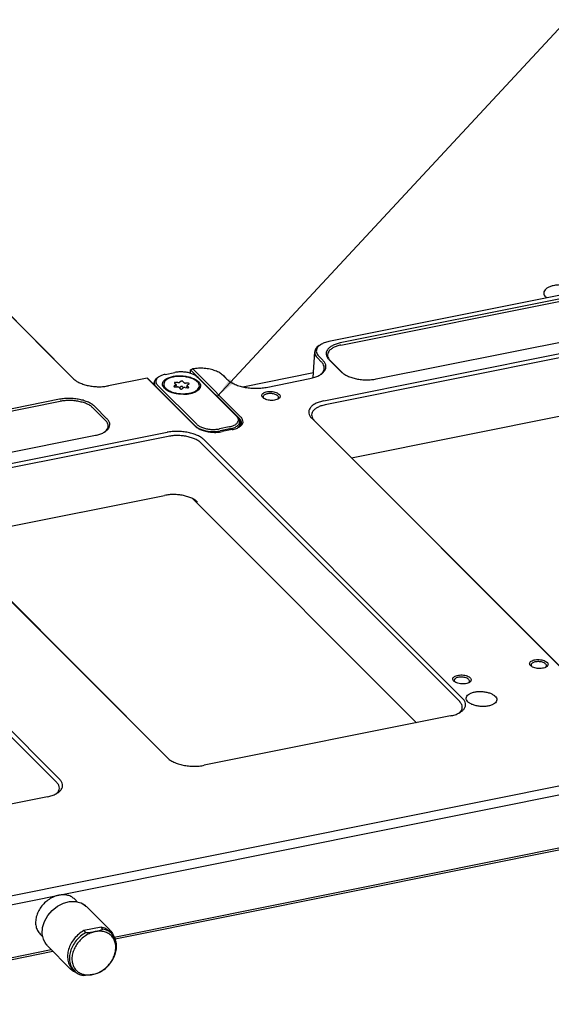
# Model space of a CAD drawing. Header units: inches. Extents: x 155 to 996, y 103 to 697.
# Tile 29 of 81: x 453 to 540, y 250 to 411. Entities that reach past the tile are written whole.
import ezdxf

# ---------------------------------------------------------------- set-up
doc = ezdxf.new("R2010")
doc.units = ezdxf.units.IN
doc.layers.add('1', color=7, linetype='Continuous')
doc.dimstyles.get("Standard").update_dxf_attribs({"dimtxt": 0.18, "dimasz": 0.18, "dimexe": 0.18, "dimexo": 0.0625, "dimgap": 0.09, "dimtad": 0, "dimtih": 1, "dimtoh": 1, "dimdec": 4, "dimzin": 0, "dimdsep": 46, "dimtxsty": 'Standard', "dimcen": 0.09, "dimadec": 0, "dimazin": 0, "dimtfac": 1, "dimtdec": 4, "dimtofl": 0, "dimtmove": 0, "dimatfit": 3, "dimfxl": 1, "dimtolj": 1, "dimtzin": 0, "dimarcsym": 0})

# ---------------------------------------------------------------- blocks, each defined once
blk = doc.blocks.new('PCB2__1', base_point=(377.14, 358.26))
at = {"color": 7, "linetype": 'Continuous'}
blk.add_line((538.82, 365.31), (538.66, 365.42), dxfattribs=at)
blk.add_open_spline([(541.1, 367.42), (540.86, 367.41), (540.39, 367.4), (539.74, 367.28), (539.17, 367.09), (538.73, 366.83), (538.42, 366.51), (538.3, 366.13), (538.39, 365.73), (538.57, 365.53), (538.66, 365.42)], degree=3, knots=[0, 0, 0, 0, 0.719554, 1.392274, 1.991549, 2.501018, 2.922145, 3.285347, 3.651392, 4.07927, 4.07927, 4.07927, 4.07927], dxfattribs=at)
blk = doc.blocks.new('E8021-24140', base_point=(199.01, 250.26))
at = {"color": 7, "linetype": 'Continuous'}
for p, q in [((461.92, 352.11), (444.84, 369.21)), ((461.81, 352.18), (444.85, 369.16)), ((547.64, 367.08), (503.37, 358.2)), ((942.77, 366.5), (416.09, 260.85)), ((546.51, 366.25), (505.24, 357.98)), ((505.34, 357.64), (546.15, 365.83)), ((416.49, 259.53), (943.17, 365.17)), ((511.09, 352.12), (550.02, 359.93)), ((501.8, 357.56), (502.02, 357.7)), ((500.81, 352.36), (501.07, 356.53)), ((502.37, 355.19), (501.74, 355.83)), ((502.55, 348.56), (542.58, 356.59)), ((542.78, 355.93), (502.75, 347.9)), ((502.14, 354.93), (501.5, 355.57)), ((503.39, 355.29), (505.38, 353.29)), ((505.59, 353.12), (503.6, 355.12)), ((480.86, 353.03), (480.89, 353.61)), ((481.07, 353.69), (480.89, 353.61)), ((480.89, 353.61), (488.83, 345.67)), ((481.24, 353.76), (481.07, 353.69)), ((481.24, 353.76), (489.07, 345.93)), ((486.38, 352.53), (486.17, 352.71)), ((486.17, 352.71), (486.8, 352.07)), ((486.38, 352.53), (486.91, 352)), ((489.38, 350.86), (500.86, 353.16)), ((505.59, 353.12), (505.66, 353.05)), ((473.82, 352.27), (467.52, 351.01)), ((481.64, 344.44), (473.82, 352.27)), ((473.91, 352.21), (473.82, 352.27)), ((481.74, 344.37), (473.91, 352.21)), ((493.18, 350.76), (500.3, 352.19)), ((459.59, 348.82), (424.89, 341.86)), ((424.99, 341.53), (459.69, 348.49)), ((467.29, 345.65), (465.29, 347.65)), ((492.79, 348.96), (492.78, 348.97)), ((495.05, 348.82), (495.05, 348.82)), ((465.06, 347.38), (467.05, 345.39)), ((507.08, 339.28), (542.19, 346.32)), ((489.01, 344.55), (488.57, 344.19)), ((542.61, 303.65), (500.59, 345.72)), ((501, 345.37), (543.01, 303.33)), ((427.5, 335.35), (465.43, 342.96)), ((437.02, 335.42), (477.05, 343.45)), ((466.86, 343.47), (466.9, 343.5)), ((487.65, 343.88), (486, 343.55)), ((477.25, 342.78), (437.22, 334.75)), ((482.62, 341.68), (524.65, 299.62)), ((525.12, 300.15), (483.1, 342.21)), ((435.05, 332.57), (477.08, 290.51)), ((477.47, 290.18), (435.47, 332.22)), ((441.55, 326.14), (476.66, 333.18)), ((481.25, 332.62), (517.65, 296.2)), ((459.11, 286.47), (417.09, 328.54)), ((417.56, 329.06), (459.58, 287)), ((536.38, 305.33), (536.37, 305.35)), ((538.63, 305.2), (538.63, 305.19)), ((523.87, 302.82), (523.86, 302.84)), ((526.13, 302.69), (526.12, 302.68)), ((523.15, 297.3), (483.12, 289.27)), ((524.58, 297.8), (524.55, 297.77)), ((457.62, 284.15), (417.59, 276.12)), ((459.04, 284.65), (459.02, 284.63)), ((468.43, 261.32), (580.4, 283.78)), ((468.6, 261.04), (580.66, 283.52)), ((415.44, 250.38), (458.49, 259.01)), ((415.95, 250.79), (458.23, 259.28))]:
    blk.add_line(p, q, dxfattribs=at)
for points, knots in [([(501.8, 357.56), (501.7, 357.49), (501.5, 357.35), (501.27, 357.09), (501.11, 356.82), (501.08, 356.62), (501.07, 356.53)], [0, 0, 0, 0, 0.380191, 0.719038, 1.024752, 1.311641, 1.311641, 1.311641, 1.311641]), ([(502.02, 357.7), (501.9, 357.61), (501.68, 357.45), (501.44, 357.15), (501.32, 356.81), (501.33, 356.46), (501.48, 356.12), (501.65, 355.93), (501.74, 355.83)], [0, 0, 0, 0, 0.434278, 0.811597, 1.150294, 1.480803, 1.836676, 2.242479, 2.242479, 2.242479, 2.242479]), ([(503.37, 358.2), (503.12, 358.14), (502.65, 358.03), (502.22, 357.8), (502.02, 357.7)], [0, 0, 0, 0, 0.776208, 1.450283, 1.450283, 1.450283, 1.450283]), ([(505.24, 357.98), (505.01, 357.92), (504.56, 357.82), (503.96, 357.57), (503.48, 357.26), (503.13, 356.91), (502.93, 356.5), (502.91, 356.07), (503.07, 355.65), (503.28, 355.41), (503.39, 355.29)], [0, 0, 0, 0, 0.724651, 1.37512, 1.942511, 2.429335, 2.855047, 3.258932, 3.689551, 4.184286, 4.184286, 4.184286, 4.184286]), ([(505.34, 357.64), (505.12, 357.59), (504.7, 357.49), (504.14, 357.26), (503.68, 356.97), (503.35, 356.64), (503.17, 356.26), (503.15, 355.85), (503.3, 355.45), (503.49, 355.23), (503.6, 355.12)], [0, 0, 0, 0, 0.682025, 1.29423, 1.828246, 2.286433, 2.687103, 3.06723, 3.472519, 3.938151, 3.938151, 3.938151, 3.938151]), ([(501.07, 356.53), (501.09, 356.36), (501.12, 355.99), (501.37, 355.72), (501.5, 355.57)], [0, 0, 0, 0, 0.496764, 1.078057, 1.078057, 1.078057, 1.078057]), ([(500.3, 352.19), (500.56, 352.25), (501.06, 352.37), (501.74, 352.65), (502.28, 352.99), (502.67, 353.39), (502.89, 353.84), (502.91, 354.32), (502.73, 354.8), (502.5, 355.06), (502.37, 355.19)], [0, 0, 0, 0, 0.809905, 1.536898, 2.171042, 2.715139, 3.190935, 3.642336, 4.123616, 4.676554, 4.676554, 4.676554, 4.676554]), ([(501.97, 352.81), (502.09, 352.91), (502.31, 353.09), (502.54, 353.45), (502.65, 353.83), (502.61, 354.22), (502.43, 354.6), (502.24, 354.82), (502.14, 354.93)], [0, 0, 0, 0, 0.464821, 0.87411, 1.249701, 1.62352, 2.028101, 2.486535, 2.486535, 2.486535, 2.486535]), ([(486.17, 352.71), (485.99, 352.85), (485.61, 353.17), (484.88, 353.48), (484.04, 353.73), (483.11, 353.86), (482.17, 353.89), (481.55, 353.8), (481.24, 353.76)], [0, 0, 0, 0, 0.677602, 1.475682, 2.368295, 3.315688, 4.271418, 5.188086, 5.188086, 5.188086, 5.188086]), ([(505.38, 353.29), (505.53, 353.17), (505.84, 352.9), (506.43, 352.59), (507.11, 352.33), (507.86, 352.13), (508.67, 352.01), (509.49, 351.97), (510.31, 351.99), (510.83, 352.08), (511.09, 352.12)], [0, 0, 0, 0, 0.576263, 1.235118, 1.966736, 2.754264, 3.576437, 4.409548, 5.229162, 6.011745, 6.011745, 6.011745, 6.011745]), ([(461.81, 352.18), (461.96, 352.05), (462.27, 351.78), (462.86, 351.48), (463.53, 351.22), (464.29, 351.02), (465.1, 350.9), (465.92, 350.85), (466.74, 350.88), (467.26, 350.97), (467.52, 351.01)], [0, 0, 0, 0, 0.576263, 1.235118, 1.966736, 2.754264, 3.576437, 4.409548, 5.229162, 6.011745, 6.011745, 6.011745, 6.011745]), ([(486.8, 352.07), (486.97, 351.93), (487.32, 351.63), (487.97, 351.29), (488.73, 350.99), (489.57, 350.78), (490.48, 350.64), (491.4, 350.59), (492.31, 350.62), (492.9, 350.72), (493.18, 350.76)], [0, 0, 0, 0, 0.644058, 1.380425, 2.198116, 3.078295, 3.997194, 4.928319, 5.844357, 6.719009, 6.719009, 6.719009, 6.719009]), ([(495.45, 349.27), (495.44, 349.34), (495.42, 349.5), (495.22, 349.7), (494.95, 349.87), (494.6, 350), (494.21, 350.08), (493.79, 350.11), (493.38, 350.07), (493.02, 349.99), (492.73, 349.86), (492.52, 349.68), (492.43, 349.46), (492.49, 349.22), (492.68, 349.03), (492.95, 348.86), (493.3, 348.73), (493.7, 348.65), (494.12, 348.62), (494.52, 348.65), (494.88, 348.74), (495.17, 348.87), (495.39, 349.05), (495.43, 349.2), (495.45, 349.27)], [0, 0, 0, 0, 0.21365, 0.472278, 0.792635, 1.168824, 1.582602, 2.009546, 2.423324, 2.799514, 3.11987, 3.378498, 3.592148, 3.805799, 4.064427, 4.384783, 4.760973, 5.17475, 5.601695, 6.015473, 6.391662, 6.712019, 6.970646, 7.184297, 7.184297, 7.184297, 7.184297]), ([(493.3, 349.7), (493.22, 349.68), (493.08, 349.63), (492.89, 349.53), (492.75, 349.41), (492.68, 349.26), (492.69, 349.1), (492.75, 349.02), (492.78, 348.97)], [0, 0, 0, 0, 0.247687, 0.460917, 0.638594, 0.789412, 0.93418, 1.097286, 1.097286, 1.097286, 1.097286]), ([(495.05, 348.82), (495.09, 348.86), (495.17, 348.95), (495.2, 349.12), (495.13, 349.29), (494.99, 349.44), (494.78, 349.56), (494.52, 349.66), (494.23, 349.73), (493.92, 349.76), (493.6, 349.76), (493.4, 349.72), (493.3, 349.7)], [0, 0, 0, 0, 0.177109, 0.333083, 0.498572, 0.697955, 0.939266, 1.218628, 1.525333, 1.844962, 2.161562, 2.459528, 2.459528, 2.459528, 2.459528]), ([(465.29, 347.65), (465.15, 347.77), (464.84, 348.04), (464.25, 348.35), (463.57, 348.61), (462.81, 348.8), (462.01, 348.93), (461.18, 348.97), (460.37, 348.95), (459.84, 348.86), (459.59, 348.82)], [0, 0, 0, 0, 0.576263, 1.235118, 1.966736, 2.754264, 3.576437, 4.409548, 5.229162, 6.011745, 6.011745, 6.011745, 6.011745]), ([(465.06, 347.38), (464.92, 347.5), (464.63, 347.76), (464.08, 348.05), (463.44, 348.29), (462.72, 348.47), (461.97, 348.59), (461.19, 348.63), (460.42, 348.61), (459.93, 348.53), (459.69, 348.49)], [0, 0, 0, 0, 0.542365, 1.162464, 1.851045, 2.592249, 3.366058, 4.150163, 4.921564, 5.658113, 5.658113, 5.658113, 5.658113]), ([(502.55, 348.56), (502.3, 348.5), (501.83, 348.39), (501.19, 348.13), (500.68, 347.81), (500.31, 347.43), (500.1, 347), (500.08, 346.54), (500.25, 346.09), (500.47, 345.85), (500.59, 345.72)], [0, 0, 0, 0, 0.767278, 1.456009, 2.056777, 2.572237, 3.022991, 3.450634, 3.906584, 4.43042, 4.43042, 4.43042, 4.43042]), ([(502.75, 347.9), (502.53, 347.85), (502.11, 347.75), (501.54, 347.51), (501.09, 347.23), (500.76, 346.89), (500.57, 346.51), (500.56, 346.1), (500.71, 345.7), (500.9, 345.49), (501, 345.37)], [0, 0, 0, 0, 0.682025, 1.29423, 1.828246, 2.286433, 2.687103, 3.06723, 3.472519, 3.938151, 3.938151, 3.938151, 3.938151]), ([(465.43, 342.96), (465.67, 343.02), (466.12, 343.12), (466.72, 343.37), (467.2, 343.68), (467.55, 344.03), (467.75, 344.44), (467.76, 344.87), (467.6, 345.29), (467.4, 345.53), (467.29, 345.65)], [0, 0, 0, 0, 0.724651, 1.37512, 1.942511, 2.429335, 2.855047, 3.258932, 3.689551, 4.184286, 4.184286, 4.184286, 4.184286]), ([(466.9, 343.5), (467.05, 343.63), (467.34, 343.88), (467.53, 344.41), (467.42, 344.96), (467.18, 345.24), (467.05, 345.39)], [0, 0, 0, 0, 0.598531, 1.106177, 1.610355, 2.200783, 2.200783, 2.200783, 2.200783]), ([(481.64, 344.44), (481.79, 344.31), (482.13, 344.03), (482.78, 343.76), (483.54, 343.55), (484.36, 343.44), (485.19, 343.42), (485.74, 343.51), (486, 343.55)], [0, 0, 0, 0, 0.601131, 1.310885, 2.104773, 2.945592, 3.790197, 4.594986, 4.594986, 4.594986, 4.594986]), ([(487.65, 343.88), (487.88, 343.93), (488.32, 344.04), (488.88, 344.32), (489.27, 344.68), (489.46, 345.11), (489.37, 345.57), (489.17, 345.81), (489.07, 345.93)], [0, 0, 0, 0, 0.726332, 1.34695, 1.855537, 2.282081, 2.70108, 3.192233, 3.192233, 3.192233, 3.192233]), ([(489.01, 344.55), (489.06, 344.64), (489.16, 344.81), (489.16, 345.12), (489.05, 345.42), (488.91, 345.58), (488.83, 345.67)], [0, 0, 0, 0, 0.300501, 0.585596, 0.889561, 1.238784, 1.238784, 1.238784, 1.238784]), ([(483.1, 342.21), (482.94, 342.34), (482.61, 342.63), (481.99, 342.95), (481.27, 343.23), (480.47, 343.43), (479.62, 343.56), (478.74, 343.61), (477.88, 343.58), (477.32, 343.49), (477.05, 343.45)], [0, 0, 0, 0, 0.610161, 1.307771, 2.082426, 2.91628, 3.786815, 4.668934, 5.536759, 6.365377, 6.365377, 6.365377, 6.365377]), ([(482.62, 341.68), (482.49, 341.8), (482.19, 342.05), (481.64, 342.34), (481, 342.59), (480.29, 342.77), (479.53, 342.89), (478.76, 342.93), (477.99, 342.91), (477.49, 342.82), (477.25, 342.78)], [0, 0, 0, 0, 0.542365, 1.162464, 1.851045, 2.592249, 3.366058, 4.150163, 4.921564, 5.658113, 5.658113, 5.658113, 5.658113]), ([(482.03, 332.08), (481.89, 332.2), (481.6, 332.45), (481.05, 332.74), (480.41, 332.98), (479.7, 333.17), (478.94, 333.28), (478.16, 333.33), (477.4, 333.3), (476.9, 333.22), (476.66, 333.18)], [0, 0, 0, 0, 0.542365, 1.162464, 1.851045, 2.592249, 3.366058, 4.150163, 4.921564, 5.658113, 5.658113, 5.658113, 5.658113]), ([(539.03, 305.65), (539.02, 305.72), (539, 305.88), (538.81, 306.08), (538.54, 306.25), (538.19, 306.38), (537.79, 306.46), (537.37, 306.48), (536.96, 306.45), (536.6, 306.37), (536.31, 306.23), (536.1, 306.06), (536.01, 305.83), (536.07, 305.6), (536.26, 305.4), (536.53, 305.23), (536.88, 305.11), (537.28, 305.03), (537.7, 305), (538.1, 305.03), (538.47, 305.11), (538.75, 305.25), (538.97, 305.42), (539.01, 305.58), (539.03, 305.65)], [0, 0, 0, 0, 0.21365, 0.472278, 0.792635, 1.168824, 1.582602, 2.009546, 2.423324, 2.799514, 3.11987, 3.378498, 3.592148, 3.805799, 4.064427, 4.384783, 4.760973, 5.17475, 5.601695, 6.015473, 6.391662, 6.712019, 6.970646, 7.184297, 7.184297, 7.184297, 7.184297]), ([(536.89, 306.08), (536.81, 306.05), (536.66, 306.01), (536.47, 305.91), (536.33, 305.79), (536.26, 305.64), (536.27, 305.48), (536.33, 305.39), (536.37, 305.35)], [0, 0, 0, 0, 0.247686, 0.460916, 0.638594, 0.789411, 0.934179, 1.097284, 1.097284, 1.097284, 1.097284]), ([(538.63, 305.2), (538.67, 305.24), (538.75, 305.32), (538.78, 305.5), (538.71, 305.66), (538.57, 305.81), (538.36, 305.94), (538.11, 306.04), (537.81, 306.11), (537.5, 306.14), (537.19, 306.13), (536.98, 306.09), (536.89, 306.08)], [0, 0, 0, 0, 0.17711, 0.333084, 0.498573, 0.697955, 0.939266, 1.218628, 1.525334, 1.844963, 2.161563, 2.45953, 2.45953, 2.45953, 2.45953]), ([(526.52, 303.14), (526.51, 303.21), (526.49, 303.37), (526.3, 303.57), (526.03, 303.74), (525.68, 303.87), (525.28, 303.95), (524.86, 303.97), (524.45, 303.94), (524.09, 303.86), (523.8, 303.72), (523.59, 303.55), (523.5, 303.33), (523.57, 303.09), (523.75, 302.89), (524.02, 302.73), (524.37, 302.6), (524.77, 302.52), (525.19, 302.49), (525.59, 302.52), (525.96, 302.61), (526.25, 302.74), (526.46, 302.91), (526.5, 303.07), (526.52, 303.14)], [0, 0, 0, 0, 0.21365, 0.472278, 0.792635, 1.168824, 1.582602, 2.009546, 2.423324, 2.799514, 3.11987, 3.378498, 3.592148, 3.805799, 4.064427, 4.384783, 4.760973, 5.17475, 5.601695, 6.015473, 6.391662, 6.712019, 6.970646, 7.184297, 7.184297, 7.184297, 7.184297]), ([(526.13, 302.69), (526.17, 302.74), (526.25, 302.83), (526.27, 303.03), (526.16, 303.21), (525.98, 303.36), (525.72, 303.49), (525.4, 303.58), (525.06, 303.63), (524.71, 303.62), (524.39, 303.58), (524.11, 303.49), (523.9, 303.36), (523.77, 303.2), (523.75, 303), (523.82, 302.89), (523.86, 302.84)], [0, 0, 0, 0, 0.194656, 0.367124, 0.559402, 0.798722, 1.088911, 1.419401, 1.772072, 2.125421, 2.457852, 2.750928, 2.99346, 3.188116, 3.360584, 3.552862, 3.552862, 3.552862, 3.552862]), ([(530.69, 299.9), (530.68, 300.01), (530.65, 300.25), (530.38, 300.56), (530, 300.83), (529.49, 301.05), (528.91, 301.2), (528.27, 301.28), (527.63, 301.28), (527.03, 301.2), (526.51, 301.04), (526.09, 300.83), (525.8, 300.55), (525.67, 300.21), (525.75, 299.86), (526.01, 299.55), (526.4, 299.28), (526.9, 299.06), (527.49, 298.91), (528.12, 298.83), (528.76, 298.83), (529.36, 298.91), (529.89, 299.06), (530.31, 299.28), (530.61, 299.56), (530.67, 299.79), (530.69, 299.9)], [0, 0, 0, 0, 0.324979, 0.709403, 1.179321, 1.731737, 2.346721, 2.995084, 3.643448, 4.258432, 4.810848, 5.280766, 5.66519, 5.990169, 6.315148, 6.699572, 7.16949, 7.721906, 8.33689, 8.985253, 9.633617, 10.248601, 10.801017, 11.270935, 11.655359, 11.980338, 11.980338, 11.980338, 11.980338]), ([(523.15, 297.3), (523.4, 297.36), (523.88, 297.47), (524.51, 297.73), (525.03, 298.05), (525.4, 298.43), (525.6, 298.86), (525.62, 299.32), (525.45, 299.77), (525.23, 300.01), (525.12, 300.15)], [0, 0, 0, 0, 0.767278, 1.456009, 2.056777, 2.572237, 3.022991, 3.450634, 3.906584, 4.43042, 4.43042, 4.43042, 4.43042]), ([(524.58, 297.8), (524.71, 297.93), (524.97, 298.17), (525.12, 298.68), (525.01, 299.21), (524.77, 299.47), (524.65, 299.62)], [0, 0, 0, 0, 0.559102, 1.041855, 1.528844, 2.098016, 2.098016, 2.098016, 2.098016]), ([(477.08, 290.51), (477.23, 290.37), (477.56, 290.09), (478.18, 289.76), (478.9, 289.49), (479.7, 289.28), (480.55, 289.15), (481.43, 289.1), (482.29, 289.13), (482.85, 289.22), (483.12, 289.27)], [0, 0, 0, 0, 0.610161, 1.307771, 2.082426, 2.91628, 3.786815, 4.668934, 5.536759, 6.365377, 6.365377, 6.365377, 6.365377]), ([(457.62, 284.15), (457.87, 284.21), (458.34, 284.32), (458.98, 284.59), (459.49, 284.91), (459.86, 285.29), (460.07, 285.71), (460.09, 286.17), (459.92, 286.62), (459.7, 286.87), (459.58, 287)], [0, 0, 0, 0, 0.767278, 1.456009, 2.056777, 2.572237, 3.022991, 3.450634, 3.906584, 4.43042, 4.43042, 4.43042, 4.43042]), ([(459.04, 284.65), (459.18, 284.78), (459.43, 285.03), (459.59, 285.54), (459.47, 286.06), (459.24, 286.33), (459.11, 286.47)], [0, 0, 0, 0, 0.559098, 1.041847, 1.528835, 2.098003, 2.098003, 2.098003, 2.098003])]:
    blk.add_open_spline(points, degree=3, knots=knots, dxfattribs=at)
blk = doc.blocks.new('0515-2033_17_1', base_point=(476.5, 349.63))
at = {"color": 7, "linetype": 'Continuous'}
for p, q in [((476.52, 351.31), (476.51, 351.22)), ((478.45, 351.11), (478.22, 350.97)), ((478.27, 351.46), (478.47, 351.29)), ((478.82, 351.53), (478.43, 351.57)), ((478.52, 351.2), (478.49, 350.83)), ((479.09, 350.72), (479.28, 350.88)), ((479.33, 351.76), (479.14, 351.6)), ((479.57, 350.86), (479.72, 350.69)), ((479.78, 351.55), (479.62, 351.73)), ((480.47, 351.43), (480.08, 351.44)), ((480.29, 350.7), (480.31, 351.06)), ((480.55, 350.8), (480.35, 350.98)), ((480.37, 351.15), (480.61, 351.29)), ((482.31, 350.95), (482.3, 350.87)), ((476.95, 350.42), (477.27, 350.15)), ((478.3, 349.8), (477.83, 349.94)), ((478.35, 350.84), (478.74, 350.82)), ((479.09, 349.66), (478.76, 349.7)), ((479.04, 350.71), (479.2, 350.53)), ((479.09, 350.72), (479.05, 350.7)), ((479.76, 349.63), (479.48, 349.64)), ((479.49, 350.51), (479.68, 350.67)), ((480, 350.73), (480.4, 350.69)), ((481.77, 350.12), (481.46, 349.92))]:
    blk.add_line(p, q, dxfattribs=at)
for points, knots in [([(482.31, 350.95), (482.29, 351.08), (482.26, 351.36), (481.95, 351.72), (481.5, 352.03), (480.92, 352.28), (480.23, 352.46), (479.5, 352.55), (478.76, 352.55), (478.06, 352.46), (477.45, 352.28), (476.97, 352.03), (476.61, 351.71), (476.55, 351.44), (476.52, 351.31)], [0, 0, 0, 0, 0.376976, 0.822907, 1.368012, 2.008815, 2.722197, 3.474299, 4.226401, 4.939783, 5.580586, 6.125691, 6.571623, 6.948599, 6.948599, 6.948599, 6.948599]), ([(476.51, 351.22), (476.51, 351.15), (476.52, 351.01), (476.61, 350.8), (476.75, 350.59), (476.88, 350.48), (476.95, 350.42)], [0, 0, 0, 0, 0.2079935, 0.429635, 0.6752978, 0.950935, 0.950935, 0.950935, 0.950935]), ([(476.52, 351.31), (476.53, 351.18), (476.56, 350.9), (476.88, 350.54), (477.34, 350.23), (477.93, 349.97), (478.62, 349.8), (479.37, 349.71), (480.11, 349.72), (480.81, 349.82), (481.43, 349.99), (481.76, 350.21), (481.91, 350.31)], [0, 0, 0, 0, 0.380778, 0.832309, 1.385105, 2.034973, 2.757641, 3.517944, 4.275921, 4.991894, 5.631603, 6.172516, 6.172516, 6.172516, 6.172516]), ([(478.22, 350.97), (478.21, 350.97), (478.19, 350.95), (478.18, 350.92), (478.2, 350.89), (478.24, 350.86), (478.29, 350.85), (478.33, 350.84), (478.35, 350.84)], [0, 0, 0, 0, 0.0361963, 0.0653754, 0.0986688, 0.1427873, 0.1968803, 0.2563235, 0.2563235, 0.2563235, 0.2563235]), ([(478.43, 351.57), (478.41, 351.58), (478.37, 351.58), (478.32, 351.57), (478.27, 351.55), (478.25, 351.52), (478.24, 351.49), (478.26, 351.47), (478.27, 351.46)], [0, 0, 0, 0, 0.0596904, 0.1147207, 0.1601951, 0.1946251, 0.2236686, 0.2586192, 0.2586192, 0.2586192, 0.2586192]), ([(478.45, 351.11), (478.47, 351.13), (478.5, 351.15), (478.51, 351.18), (478.52, 351.2)], [0, 0, 0, 0, 0.0612905, 0.1109799, 0.1109799, 0.1109799, 0.1109799]), ([(478.52, 351.2), (478.51, 351.22), (478.51, 351.25), (478.48, 351.28), (478.47, 351.29)], [0, 0, 0, 0, 0.0458432, 0.1011842, 0.1011842, 0.1011842, 0.1011842]), ([(478.82, 351.53), (478.85, 351.53), (478.91, 351.53), (479, 351.54), (479.08, 351.56), (479.12, 351.59), (479.14, 351.6)], [0, 0, 0, 0, 0.0951358, 0.185913, 0.2668142, 0.3341463, 0.3341463, 0.3341463, 0.3341463]), ([(479.57, 350.86), (479.56, 350.87), (479.53, 350.89), (479.48, 350.91), (479.43, 350.92), (479.37, 350.92), (479.32, 350.91), (479.29, 350.89), (479.28, 350.88)], [0, 0, 0, 0, 0.042144, 0.0947698, 0.1537008, 0.2130081, 0.2666705, 0.3101927, 0.3101927, 0.3101927, 0.3101927]), ([(479.62, 351.73), (479.61, 351.74), (479.59, 351.76), (479.54, 351.78), (479.48, 351.79), (479.42, 351.79), (479.37, 351.78), (479.34, 351.76), (479.33, 351.76)], [0, 0, 0, 0, 0.042144, 0.0947698, 0.1537008, 0.2130081, 0.2666705, 0.3101927, 0.3101927, 0.3101927, 0.3101927]), ([(479.78, 351.55), (479.79, 351.54), (479.83, 351.5), (479.9, 351.47), (479.99, 351.45), (480.05, 351.44), (480.08, 351.44)], [0, 0, 0, 0, 0.0651349, 0.1441436, 0.2337423, 0.3286088, 0.3286088, 0.3286088, 0.3286088]), ([(480.37, 351.15), (480.35, 351.14), (480.32, 351.12), (480.31, 351.08), (480.31, 351.06)], [0, 0, 0, 0, 0.0612922, 0.1109829, 0.1109829, 0.1109829, 0.1109829]), ([(480.31, 351.06), (480.31, 351.05), (480.31, 351.01), (480.34, 350.99), (480.35, 350.98)], [0, 0, 0, 0, 0.0458419, 0.1011812, 0.1011812, 0.1011812, 0.1011812]), ([(480.61, 351.29), (480.62, 351.3), (480.64, 351.31), (480.64, 351.35), (480.62, 351.38), (480.58, 351.4), (480.53, 351.42), (480.49, 351.42), (480.47, 351.43)], [0, 0, 0, 0, 0.0361963, 0.0653754, 0.0986688, 0.1427873, 0.1968803, 0.2563235, 0.2563235, 0.2563235, 0.2563235]), ([(481.77, 350.12), (481.84, 350.17), (481.99, 350.27), (482.15, 350.46), (482.27, 350.66), (482.29, 350.8), (482.3, 350.87)], [0, 0, 0, 0, 0.2756387, 0.5213025, 0.742945, 0.9509395, 0.9509395, 0.9509395, 0.9509395]), ([(481.91, 350.31), (482.02, 350.4), (482.22, 350.58), (482.28, 350.83), (482.31, 350.95)], [0, 0, 0, 0, 0.4183873, 0.7764231, 0.7764231, 0.7764231, 0.7764231]), ([(476.95, 350.42), (477.08, 350.32), (477.35, 350.13), (477.66, 350), (477.83, 349.94)], [0, 0, 0, 0, 0.469504, 1.005159, 1.005159, 1.005159, 1.005159]), ([(479.04, 350.71), (479.03, 350.73), (478.99, 350.76), (478.92, 350.79), (478.83, 350.82), (478.77, 350.82), (478.74, 350.82)], [0, 0, 0, 0, 0.0651349, 0.1441436, 0.2337423, 0.3286088, 0.3286088, 0.3286088, 0.3286088]), ([(479.2, 350.53), (479.21, 350.52), (479.23, 350.5), (479.28, 350.48), (479.34, 350.48), (479.4, 350.48), (479.45, 350.49), (479.48, 350.5), (479.49, 350.51)], [0, 0, 0, 0, 0.042144, 0.0947698, 0.1537008, 0.2130081, 0.2666705, 0.3101927, 0.3101927, 0.3101927, 0.3101927]), ([(480, 350.73), (479.97, 350.73), (479.91, 350.74), (479.82, 350.73), (479.74, 350.71), (479.7, 350.68), (479.68, 350.67)], [0, 0, 0, 0, 0.0951358, 0.185913, 0.2668142, 0.3341463, 0.3341463, 0.3341463, 0.3341463]), ([(479.76, 349.63), (479.95, 349.64), (480.34, 349.66), (480.88, 349.75), (481.36, 349.9), (481.64, 350.05), (481.77, 350.12)], [0, 0, 0, 0, 0.586686, 1.140331, 1.645016, 2.08951, 2.08951, 2.08951, 2.08951]), ([(480.4, 350.69), (480.42, 350.69), (480.45, 350.69), (480.51, 350.7), (480.55, 350.72), (480.58, 350.74), (480.58, 350.78), (480.56, 350.79), (480.55, 350.8)], [0, 0, 0, 0, 0.0596904, 0.1147207, 0.1601951, 0.1946251, 0.2236686, 0.2586192, 0.2586192, 0.2586192, 0.2586192])]:
    blk.add_open_spline(points, degree=3, knots=knots, dxfattribs=at)
blk = doc.blocks.new('E6980-21201_1', base_point=(474.94, 343.55))
at = {"color": 7, "linetype": 'Continuous'}
for p, q in [((475.52, 352.35), (475.74, 352.49)), ((476.73, 352.86), (478.33, 353.18)), ((481.9, 352.51), (482.23, 352.25)), ((482.11, 352.36), (481.91, 352.53)), ((482.02, 352.42), (481.91, 352.53)), ((474.94, 351.18), (474.97, 351.57)), ((481.64, 344.5), (475.29, 350.85)), ((481.88, 344.76), (475.53, 351.12)), ((482.02, 352.42), (488.37, 346.07)), ((482.05, 352.41), (482.23, 352.25)), ((482.23, 352.25), (488.58, 345.89)), ((488.91, 345.17), (488.86, 344.43)), ((487.17, 344.33), (485.57, 344.01)), ((487.27, 344), (485.67, 343.67))]:
    blk.add_line(p, q, dxfattribs=at)
for points, knots in [([(475.74, 352.49), (475.65, 352.42), (475.49, 352.31), (475.31, 352.08), (475.22, 351.84), (475.23, 351.58), (475.34, 351.33), (475.46, 351.19), (475.53, 351.12)], [0, 0, 0, 0, 0.318471, 0.595172, 0.84355, 1.085924, 1.346897, 1.644486, 1.644486, 1.644486, 1.644486]), ([(476.73, 352.86), (476.54, 352.81), (476.2, 352.73), (475.88, 352.56), (475.74, 352.49)], [0, 0, 0, 0, 0.569218, 1.06354, 1.06354, 1.06354, 1.06354]), ([(482.51, 350.94), (482.49, 351.08), (482.46, 351.38), (482.12, 351.76), (481.65, 352.09), (481.02, 352.36), (480.29, 352.55), (479.5, 352.65), (478.71, 352.65), (477.97, 352.55), (477.31, 352.36), (476.79, 352.09), (476.43, 351.75), (476.28, 351.33), (476.38, 350.89), (476.7, 350.5), (477.18, 350.17), (477.8, 349.9), (478.53, 349.71), (479.32, 349.62), (480.11, 349.62), (480.86, 349.72), (481.51, 349.9), (482.02, 350.18), (482.4, 350.52), (482.47, 350.81), (482.51, 350.94)], [0, 0, 0, 0, 0.402974, 0.87966, 1.462358, 2.147354, 2.909934, 3.713905, 4.517875, 5.280455, 5.965451, 6.54815, 7.024835, 7.42781, 7.830784, 8.307469, 8.890168, 9.575164, 10.337744, 11.141714, 11.945685, 12.708265, 13.393261, 13.975959, 14.452645, 14.855619, 14.855619, 14.855619, 14.855619]), ([(481.91, 352.53), (481.77, 352.62), (481.47, 352.83), (480.92, 353.04), (480.31, 353.2), (479.64, 353.27), (478.98, 353.28), (478.54, 353.21), (478.33, 353.18)], [0, 0, 0, 0, 0.508284, 1.095024, 1.73987, 2.415048, 3.089418, 3.731927, 3.731927, 3.731927, 3.731927]), ([(475.45, 352.3), (475.38, 352.25), (475.25, 352.15), (475.1, 351.97), (475, 351.78), (474.98, 351.64), (474.97, 351.57)], [0, 0, 0, 0, 0.2576983, 0.489381, 0.7006301, 0.9004472, 0.9004472, 0.9004472, 0.9004472]), ([(474.97, 351.57), (474.98, 351.45), (475.01, 351.17), (475.19, 350.97), (475.29, 350.85)], [0, 0, 0, 0, 0.3725739, 0.8085455, 0.8085455, 0.8085455, 0.8085455]), ([(475.52, 352.35), (475.51, 352.34), (475.5, 352.33), (475.48, 352.32), (475.47, 352.32)], [0, 0, 0, 0, 0.02836698, 0.05643742, 0.05643742, 0.05643742, 0.05643742]), ([(482.23, 352.25), (482.21, 352.27), (482.17, 352.31), (482.13, 352.34), (482.11, 352.36)], [0, 0, 0, 0, 0.0842529, 0.1713453, 0.1713453, 0.1713453, 0.1713453]), ([(487.17, 344.33), (487.37, 344.38), (487.74, 344.47), (488.21, 344.7), (488.55, 345), (488.7, 345.37), (488.63, 345.76), (488.46, 345.96), (488.37, 346.07)], [0, 0, 0, 0, 0.614589, 1.139727, 1.57007, 1.930991, 2.285529, 2.701121, 2.701121, 2.701121, 2.701121]), ([(481.64, 344.5), (481.78, 344.38), (482.1, 344.12), (482.7, 343.87), (483.4, 343.67), (484.15, 343.57), (484.92, 343.56), (485.43, 343.64), (485.67, 343.67)], [0, 0, 0, 0, 0.55489, 1.210048, 1.942867, 2.719008, 3.498643, 4.241526, 4.241526, 4.241526, 4.241526]), ([(481.88, 344.76), (482.01, 344.65), (482.29, 344.42), (482.85, 344.18), (483.48, 344.01), (484.18, 343.91), (484.89, 343.9), (485.35, 343.97), (485.57, 344.01)], [0, 0, 0, 0, 0.508649, 1.109211, 1.780961, 2.492424, 3.20709, 3.888065, 3.888065, 3.888065, 3.888065]), ([(487.27, 344), (487.49, 344.05), (487.91, 344.15), (488.42, 344.42), (488.8, 344.75), (488.87, 345.04), (488.91, 345.17)], [0, 0, 0, 0, 0.683756, 1.265378, 1.739589, 2.138301, 2.138301, 2.138301, 2.138301]), ([(488.91, 345.17), (488.89, 345.3), (488.87, 345.57), (488.68, 345.78), (488.58, 345.89)], [0, 0, 0, 0, 0.372571, 0.808539, 0.808539, 0.808539, 0.808539])]:
    blk.add_open_spline(points, degree=3, knots=knots, dxfattribs=at)
blk = doc.blocks.new('E6978-24791_08', base_point=(455.64, 261.35))
at = {"color": 7, "linetype": 'Continuous'}
for p, q in [((462.07, 267.46), (462.52, 267.01)), ((456.41, 261.8), (456.86, 261.35))]:
    blk.add_line(p, q, dxfattribs=at)
for points, knots in [([(459.46, 268.12), (459.18, 268.05), (458.62, 267.9), (457.84, 267.46), (457.13, 266.9), (456.54, 266.22), (456.07, 265.45), (455.77, 264.64), (455.65, 263.83), (455.71, 263.06), (455.95, 262.35), (456.26, 261.98), (456.41, 261.8)], [0, 0, 0, 0, 0.850112, 1.737094, 2.645339, 3.55604, 4.450029, 5.310622, 6.126477, 6.894335, 7.621097, 8.323919, 8.323919, 8.323919, 8.323919]), ([(462.07, 267.46), (461.9, 267.6), (461.56, 267.89), (460.91, 268.13), (460.19, 268.23), (459.71, 268.16), (459.46, 268.12)], [0, 0, 0, 0, 0.658343, 1.336539, 2.04944, 2.804111, 2.804111, 2.804111, 2.804111])]:
    blk.add_open_spline(points, degree=3, knots=knots, dxfattribs=at)
blk = doc.blocks.new('E2812-23753_08', base_point=(460.82, 255.07))
at = {"color": 7, "linetype": 'Continuous'}
for p, q in [((466.32, 262.93), (463.52, 262.37)), ((466.64, 262.62), (466.32, 262.93)), ((463.83, 262.05), (463.52, 262.37)), ((463.83, 262.05), (464.19, 262.06)), ((464.19, 262.06), (464.23, 262.07)), ((464.23, 262.07), (464.62, 262.09)), ((464.62, 262.09), (465.01, 262.14)), ((465.01, 262.14), (465.37, 262.2)), ((465.37, 262.2), (465.72, 262.28)), ((465.72, 262.28), (466.05, 262.38)), ((466.05, 262.38), (466.36, 262.49)), ((466.36, 262.49), (466.39, 262.5)), ((466.39, 262.5), (466.64, 262.62)), ((467.75, 262.2), (468.06, 261.88)), ((461.98, 255.8), (461.66, 256.12)), ((463.8, 255.08), (463.4, 255.07)), ((464.19, 255.11), (463.8, 255.08)), ((464.38, 255.13), (464.19, 255.11)), ((464.58, 255.15), (464.38, 255.13)), ((464.94, 255.21), (464.58, 255.15)), ((465.29, 255.3), (464.94, 255.21)), ((465.46, 255.34), (465.29, 255.3)), ((465.62, 255.39), (465.46, 255.34)), ((465.93, 255.51), (465.62, 255.39)), ((466.21, 255.63), (465.93, 255.51))]:
    blk.add_line(p, q, dxfattribs=at)
for points, knots in [([(467.75, 262.2), (467.54, 262.37), (467.12, 262.73), (466.59, 262.86), (466.32, 262.93)], [0, 0, 0, 0, 0.794862, 1.619459, 1.619459, 1.619459, 1.619459]), ([(463.52, 262.37), (463.23, 262.19), (462.66, 261.81), (461.95, 261.07), (461.39, 260.24), (461.02, 259.34), (460.84, 258.42), (460.89, 257.55), (461.15, 256.74), (461.49, 256.33), (461.66, 256.12)], [0, 0, 0, 0, 1.013847, 2.037631, 3.047676, 4.022511, 4.946686, 5.814489, 6.632926, 7.422216, 7.422216, 7.422216, 7.422216]), ([(463.83, 262.05), (463.55, 261.87), (462.98, 261.5), (462.27, 260.75), (461.71, 259.92), (461.33, 259.02), (461.16, 258.1), (461.21, 257.23), (461.46, 256.42), (461.81, 256.01), (461.98, 255.8)], [0, 0, 0, 0, 1.013847, 2.037631, 3.047676, 4.022512, 4.946687, 5.81449, 6.632927, 7.422217, 7.422217, 7.422217, 7.422217]), ([(465.37, 262.2), (465.1, 262.13), (464.55, 261.98), (463.79, 261.56), (463.09, 261.01), (462.49, 260.35), (462.03, 259.6), (461.71, 258.81), (461.57, 258.01), (461.61, 257.24), (461.82, 256.54), (462.21, 255.95), (462.76, 255.5), (463.42, 255.22), (464.17, 255.11), (464.68, 255.18), (464.94, 255.21)], [0, 0, 0, 0, 0.83449, 1.704771, 2.596176, 3.490962, 4.370912, 5.219928, 6.026638, 6.786931, 7.505979, 8.198667, 8.886982, 9.594164, 10.338202, 11.12791, 11.12791, 11.12791, 11.12791]), ([(464.94, 255.21), (465.21, 255.29), (465.76, 255.43), (466.53, 255.85), (467.23, 256.4), (467.82, 257.07), (468.29, 257.81), (468.6, 258.6), (468.74, 259.4), (468.71, 260.17), (468.49, 260.87), (468.1, 261.46), (467.56, 261.92), (466.89, 262.2), (466.14, 262.31), (465.63, 262.24), (465.37, 262.2)], [0, 0, 0, 0, 0.83449, 1.704771, 2.596176, 3.490962, 4.370912, 5.219928, 6.026638, 6.786931, 7.505979, 8.198667, 8.886982, 9.594164, 10.338202, 11.12791, 11.12791, 11.12791, 11.12791]), ([(466.21, 255.63), (466.49, 255.82), (467.06, 256.19), (467.77, 256.93), (468.33, 257.77), (468.71, 258.67), (468.88, 259.58), (468.83, 260.46), (468.58, 261.26), (468.23, 261.68), (468.06, 261.88)], [0, 0, 0, 0, 1.013847, 2.037631, 3.047676, 4.022512, 4.946686, 5.814489, 6.632926, 7.422216, 7.422216, 7.422216, 7.422216]), ([(468.06, 261.88), (467.86, 262.06), (467.44, 262.41), (466.91, 262.55), (466.64, 262.62)], [0, 0, 0, 0, 0.794863, 1.61946, 1.61946, 1.61946, 1.61946]), ([(461.98, 255.8), (462.18, 255.63), (462.6, 255.28), (463.13, 255.14), (463.4, 255.07)], [0, 0, 0, 0, 0.794862, 1.619459, 1.619459, 1.619459, 1.619459])]:
    blk.add_open_spline(points, degree=3, knots=knots, dxfattribs=at)
blk = doc.blocks.new('1410-1581_08', base_point=(456.76, 255.52))
at = {"color": 7, "linetype": 'Continuous'}
for p, q in [((458.37, 265.64), (459.24, 266.33)), ((459.24, 266.33), (460.2, 266.82)), ((460.2, 266.82), (461.2, 267.08)), ((461.2, 267.08), (462.19, 267.1)), ((462.19, 267.1), (463.04, 266.88)), ((463.04, 266.88), (463.09, 266.86)), ((463.09, 266.86), (463.18, 266.81)), ((463.18, 266.81), (463.6, 266.56)), ((463.6, 266.56), (463.86, 266.36)), ((463.86, 266.36), (463.97, 266.27)), ((463.97, 266.27), (467.75, 262.48)), ((457.13, 263.85), (457.65, 264.8)), ((457.65, 264.8), (458.37, 265.64)), ((456.76, 261.86), (456.82, 262.86)), ((456.82, 262.86), (457.13, 263.85)), ((456.94, 260.96), (456.76, 261.86)), ((467.75, 262.48), (467.83, 262.39)), ((467.83, 262.39), (467.94, 262.25)), ((467.94, 262.25), (468.21, 261.87)), ((468.21, 261.87), (468.24, 261.81)), ((468.24, 261.81), (468.39, 261.39)), ((456.94, 260.94), (456.94, 260.96)), ((456.95, 260.92), (456.94, 260.94)), ((457.22, 260.41), (456.95, 260.92)), ((457.39, 260.14), (457.22, 260.41)), ((457.48, 260.03), (457.39, 260.14)), ((457.54, 259.98), (457.48, 260.03)), ((457.6, 259.91), (457.54, 259.98)), ((461.38, 256.12), (457.6, 259.91)), ((461.85, 255.74), (461.38, 256.12)), ((461.88, 255.73), (461.85, 255.74)), ((462.34, 255.52), (461.88, 255.73))]:
    blk.add_line(p, q, dxfattribs=at)
for points, knots in [([(463.87, 266.36), (463.8, 266.42), (463.68, 266.52), (463.54, 266.61), (463.47, 266.66)], [0, 0, 0, 0, 0.2483162, 0.4980004, 0.4980004, 0.4980004, 0.4980004]), ([(467.75, 262.48), (467.74, 262.49), (467.7, 262.53), (467.67, 262.56), (467.65, 262.57)], [0, 0, 0, 0, 0.0684148, 0.1368484, 0.1368484, 0.1368484, 0.1368484]), ([(457.4, 260.13), (457.42, 260.11), (457.45, 260.07), (457.48, 260.03), (457.5, 260.01)], [0, 0, 0, 0, 0.0776104, 0.1551438, 0.1551438, 0.1551438, 0.1551438])]:
    blk.add_open_spline(points, degree=3, knots=knots, dxfattribs=at)
blk = doc.blocks.new('E8021-64140', base_point=(199.01, 250.26))
for name, p in [('E8021-24140', (199.01, 250.26)), ('E6980-21201_1', (474.94, 343.55)), ('0515-2033_17_1', (476.5, 349.63)), ('E6978-24791_08', (455.64, 261.35)), ('1410-1581_08', (456.76, 255.52)), ('E2812-23753_08', (460.82, 255.07))]:
    blk.add_blockref(name, p)
blk = doc.blocks.new('E8021-96540__50', base_point=(199.01, 250.26))
for name, p in [('E8021-64140', (199.01, 250.26)), ('PCB2__1', (377.14, 358.26))]:
    blk.add_blockref(name, p)
blk = doc.blocks.new('Gen1', base_point=(572.3, 417.2))
at = {"layer": '1', "color": 3}
blk.add_solid([(487.27, 352.15), (487.95, 351.53), (485.23, 349.27)], dxfattribs=at)
blk.add_blockref('E8021-96540__50', (199.01, 250.26))
at = {"layer": '1', "color": 3, "linetype": 'Continuous', "has_arrowhead": 0}
blk.add_leader([(485.23, 349.27), (542.11, 410.58)], dimstyle='Standard', dxfattribs=at)

msp = doc.modelspace()

# ---------------------------------------------------------------- block references
msp.add_blockref('Gen1', (572.3, 417.2))

doc.saveas('drawing.dxf')
